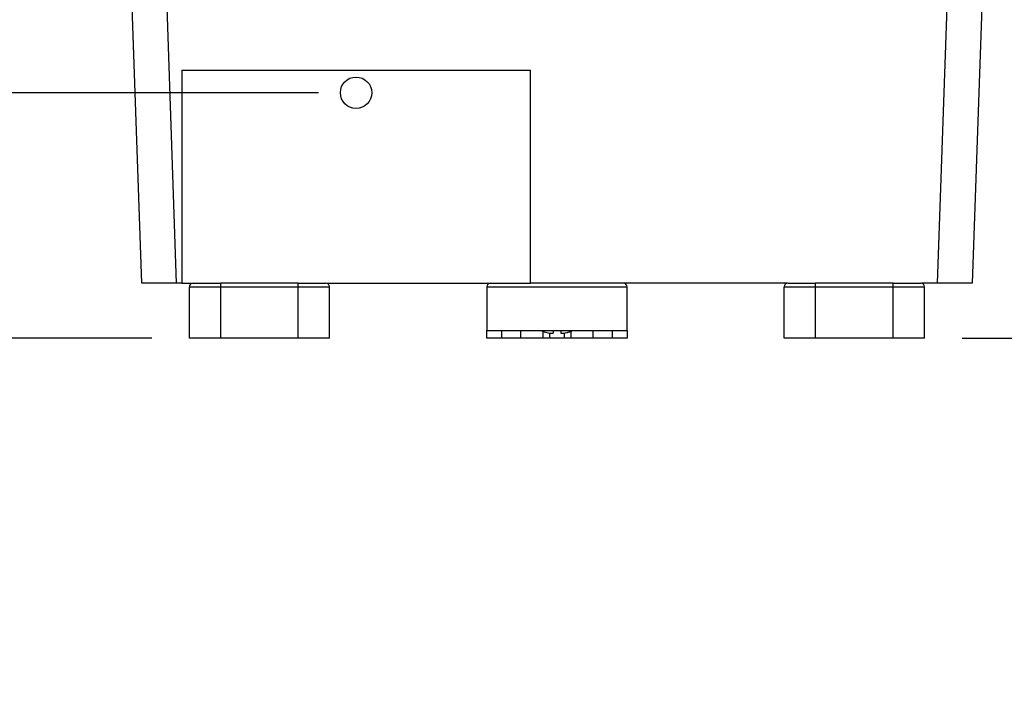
# Model space of a CAD drawing. Header units: inches. Extents: x 1.5 to 64.5, y 1.5 to 49.5.
# Tile 3 of 37: x 12.8 to 20.7, y 10.1 to 15.4. Entities that reach past the tile are written whole.
import ezdxf

# ---------------------------------------------------------------- set-up
doc = ezdxf.new("R2010")
doc.units = ezdxf.units.IN
doc.header["$LTSCALE"] = 6
doc.header["$MEASUREMENT"] = 0
doc.layers.add('DIMENSIONS', color=140, linetype='Continuous', lineweight=25)
doc.styles.add('SLDTEXTSTYLE0', font='TXT', dxfattribs={"width": 0.7})
doc.dimstyles.new('SLDDIMSTYLE0', dxfattribs={"dimtxt": 0.509766, "dimasz": 0.78, "dimexe": 0, "dimexo": 0.0625, "dimgap": 0.127441, "dimtad": 0, "dimtih": 1, "dimtoh": 1, "dimrnd": 1e-09, "dimzin": 12, "dimdsep": 46, "dimtxsty": 'SLDTEXTSTYLE0', "dimsah": 1, "dimcen": 0.09, "dimadec": 0, "dimazin": 3, "dimtfac": 1, "dimtofl": 0, "dimtmove": 0, "dimatfit": 3, "dimfxl": 0, "dimfrac": 2, "dimtolj": 1, "dimtzin": 12, "dimarcsym": 0})

# ---------------------------------------------------------------- blocks, each defined once
blk = doc.blocks.new('_D_9')
at = {"layer": 'DIMENSIONS'}
for p, q in [((18.9513, 20.7504), (25.0795, 20.7504)), ((24.3295, 20.7504), (24.3295, 17.68)), ((23.3601, 16.7557), (23.1889, 16.7557)), ((23.1889, 16.7557), (23.1889, 15.9455)), ((25.299, 16.7557), (25.4702, 16.7557)), ((25.4702, 16.7557), (25.4702, 15.9455)), ((23.1889, 15.9455), (23.3601, 15.9455)), ((25.4702, 15.9455), (25.299, 15.9455)), ((24.3295, 12.8934), (24.3295, 15.8314)), ((20.3392, 12.8934), (25.0795, 12.8934))]:
    blk.add_line(p, q, dxfattribs=at)
for points in [[(24.3295, 20.7504), (24.2095, 19.9704), (24.4495, 19.9704)], [(24.3295, 12.8934), (24.4495, 13.6734), (24.2095, 13.6734)]]:
    blk.add_solid(points, dxfattribs=at)
at = {"layer": 'DIMENSIONS', "char_height": 0.5, "attachment_point": 1, "style": 'SLDTEXTSTYLE0'}
for s, insert in [('7.86', (23.5721, 17.5144)), ('199.6', (23.3601, 16.5901))]:
    blk.add_mtext(s, dxfattribs=dict(at, insert=insert))
blk = doc.blocks.new('_D_10')
at = {"layer": 'DIMENSIONS'}
for p, q in [((15.2002, 14.8534), (10.5465, 14.8534)), ((11.2965, 12.8934), (11.2965, 14.8534)), ((13.8692, 12.8934), (10.5465, 12.8934)), ((11.2965, 10.9424), (11.2965, 12.8934)), ((7.3628, 10.9424), (7.1916, 10.9424)), ((7.1916, 10.9424), (7.1916, 10.1323)), ((8.8776, 10.9424), (9.0488, 10.9424)), ((9.0488, 10.9424), (9.0488, 10.1323)), ((9.7965, 10.9424), (11.2965, 10.9424)), ((7.1916, 10.1323), (7.3628, 10.1323)), ((9.0488, 10.1323), (8.8776, 10.1323))]:
    blk.add_line(p, q, dxfattribs=at)
for points in [[(11.2965, 14.8534), (11.1765, 14.0734), (11.4165, 14.0734)], [(11.2965, 12.8934), (11.4165, 13.6734), (11.1765, 13.6734)]]:
    blk.add_solid(points, dxfattribs=at)
at = {"layer": 'DIMENSIONS', "char_height": 0.5, "attachment_point": 1, "style": 'SLDTEXTSTYLE0'}
for s, insert in [('1.96', (7.3628, 11.7011)), ('49.8', (7.3628, 10.7768))]:
    blk.add_mtext(s, dxfattribs=dict(at, insert=insert))

msp = doc.modelspace()

# ---------------------------------------------------------------- linework, layer by layer
for p, q in [((13.7896, 13.3334), (13.6807, 16.4534)), ((13.9561, 16.4534), (14.0651, 13.3334)), ((20.1433, 13.3334), (20.2523, 16.4534)), ((20.5277, 16.4534), (20.4187, 13.3334)), ((14.1102, 15.0343), (16.8939, 15.0343)), ((14.1102, 15.0343), (14.1102, 13.3334)), ((16.8939, 13.3334), (16.8939, 15.0343)), ((14.0651, 13.3334), (13.7896, 13.3334)), ((14.1102, 13.3334), (14.0651, 13.3334)), ((14.1102, 13.3334), (14.1931, 13.3334)), ((14.1692, 13.3034), (14.4192, 13.3034)), ((14.1692, 12.8934), (14.1692, 13.3034)), ((14.4192, 13.3034), (14.4192, 13.3334)), ((15.0392, 13.3334), (14.4192, 13.3334)), ((14.4192, 12.8934), (14.4192, 13.3034)), ((14.4192, 13.3034), (15.0392, 13.3034)), ((15.0392, 13.3034), (15.0392, 13.3334)), ((15.0392, 13.3034), (15.2892, 13.3034)), ((15.0392, 12.8934), (15.0392, 13.3034)), ((15.2653, 13.3334), (16.8939, 13.3334)), ((15.2892, 12.8934), (15.2892, 13.3034)), ((16.5442, 13.3034), (17.6642, 13.3034)), ((16.5442, 13.3034), (16.5442, 12.9534)), ((18.9431, 13.3334), (16.8939, 13.3334)), ((17.6642, 12.9534), (17.6642, 13.3034)), ((18.9192, 13.3034), (19.1692, 13.3034)), ((18.9192, 12.8934), (18.9192, 13.3034)), ((19.1692, 13.3034), (19.1692, 13.3334)), ((19.7892, 13.3334), (19.1692, 13.3334)), ((19.1692, 12.8934), (19.1692, 13.3034)), ((19.1692, 13.3034), (19.7892, 13.3034)), ((19.7892, 13.3034), (19.7892, 13.3334)), ((19.7892, 13.3034), (20.0392, 13.3034)), ((19.7892, 12.8934), (19.7892, 13.3034)), ((20.1433, 13.3334), (20.0153, 13.3334)), ((20.0392, 12.8934), (20.0392, 13.3034)), ((20.4187, 13.3334), (20.1433, 13.3334)), ((16.5442, 12.9534), (17.6642, 12.9534)), ((16.5442, 12.8934), (16.5442, 12.9534)), ((16.6642, 12.8934), (16.6642, 12.9534)), ((16.8142, 12.9534), (16.8142, 12.8934)), ((16.9945, 12.8934), (16.9945, 12.95)), ((17.0442, 12.9348), (17.0442, 12.8959)), ((17.1642, 12.8959), (17.1642, 12.9361)), ((17.2139, 12.9492), (17.2139, 12.8934)), ((17.3942, 12.8934), (17.3942, 12.9534)), ((17.5442, 12.9534), (17.5442, 12.8934)), ((17.6642, 12.9534), (17.6642, 12.8934)), ((14.4192, 12.8934), (14.1692, 12.8934)), ((15.0392, 12.8934), (14.4192, 12.8934)), ((15.2892, 12.8934), (15.0392, 12.8934)), ((16.6642, 12.8934), (16.5442, 12.8934)), ((16.8142, 12.8934), (16.6642, 12.8934)), ((16.9945, 12.8934), (16.8142, 12.8934)), ((17.0441, 12.8934), (16.9945, 12.8934)), ((17.1642, 12.8934), (17.0441, 12.8934)), ((17.2139, 12.8934), (17.1642, 12.8934)), ((17.3942, 12.8934), (17.2139, 12.8934)), ((17.5442, 12.8934), (17.3942, 12.8934)), ((17.6642, 12.8934), (17.5442, 12.8934)), ((19.1692, 12.8934), (18.9192, 12.8934)), ((19.7892, 12.8934), (19.1692, 12.8934)), ((20.0392, 12.8934), (19.7892, 12.8934))]:
    msp.add_line(p, q)
msp.add_circle((15.5002, 14.8534), 0.125)
for centre, radius, start, end in [((14.1992, 13.3034), 0.03, 90, 180), ((15.2592, 13.3034), 0.03, 360, 90), ((16.5742, 13.3034), 0.03, 90, 180), ((17.6342, 13.3034), 0.03, 360, 90), ((18.9492, 13.3034), 0.03, 90, 180), ((20.0092, 13.3034), 0.03, 360, 90), ((16.9642, 12.8959), 0.08, 358.21575, 360), ((17.2442, 12.8959), 0.08, 180, 181.78425)]:
    msp.add_arc(centre, radius, start, end)
for points, knots in [([(14.1992, 13.3334), (14.1992, 13.3334), (14.2224, 13.3334), (14.3049, 13.3334), (14.3608, 13.3334), (14.4192, 13.3334)], [0, 0, 0, 0, 0.5, 0.5, 1, 1, 1, 1]), ([(15.0392, 13.3334), (15.0975, 13.3334), (15.1535, 13.3334), (15.236, 13.3334), (15.2592, 13.3334), (15.2592, 13.3334)], [0, 0, 0, 0, 0.5, 0.5, 1, 1, 1, 1]), ([(18.9492, 13.3334), (18.9492, 13.3334), (18.9724, 13.3334), (19.0549, 13.3334), (19.1108, 13.3334), (19.1692, 13.3334)], [0, 0, 0, 0, 0.5, 0.5, 1, 1, 1, 1]), ([(19.7892, 13.3334), (19.8475, 13.3334), (19.9035, 13.3334), (19.986, 13.3334), (20.0092, 13.3334), (20.0092, 13.3334)], [0, 0, 0, 0, 0.5, 0.5, 1, 1, 1, 1]), ([(16.9792, 12.9552), (16.9938, 12.9474), (17.0092, 12.9417), (17.0332, 12.936), (17.0414, 12.9346), (17.0578, 12.9327), (17.066, 12.9323), (17.0742, 12.9322)], [0, 0, 0, 0, 0.5, 0.5, 0.75, 0.75, 1, 1, 1, 1]), ([(17.0742, 12.9534), (17.0742, 12.9493), (17.0742, 12.9346), (17.0742, 12.9325), (17.0742, 12.9322), (17.0742, 12.9322)], [0, 0, 0, 0, 0.274515, 0.983874, 1, 1, 1, 1]), ([(17.1342, 12.9322), (17.1506, 12.9324), (17.1668, 12.934), (17.191, 12.9397), (17.199, 12.9421), (17.2144, 12.9479), (17.2219, 12.9513), (17.2292, 12.9552)], [0, 0, 0, 0, 0.5, 0.5, 0.75, 0.75, 1, 1, 1, 1]), ([(17.1342, 12.9534), (17.1342, 12.9493), (17.1342, 12.9346), (17.1342, 12.9325), (17.1342, 12.9322), (17.1342, 12.9322)], [0, 0, 0, 0, 0.274515, 0.983874, 1, 1, 1, 1])]:
    msp.add_open_spline(points, degree=3, knots=knots)

# ---------------------------------------------------------------- dimensions: what is measured, and where the dimension line sits
at = {"layer": 'DIMENSIONS'}
for base, p1, p2, picture, middle in [((24.3295, 20.7504), (20.0392, 12.8934), (18.6513, 20.7504), '_D_9', (24.3295, 16.7557)), ((11.2965, 14.8534), (14.1692, 12.8934), (15.5002, 14.8534), '_D_10', (11.2965, 10.9424))]:
    dim = msp.add_linear_dim(base=base, p1=p1, p2=p2, angle=90, dimstyle='SLDDIMSTYLE0', dxfattribs=at)
    dim.commit()
    dim.dimension.update_dxf_attribs({"geometry": picture, "text_midpoint": middle, "dimtype": 160})

doc.saveas('drawing.dxf')
